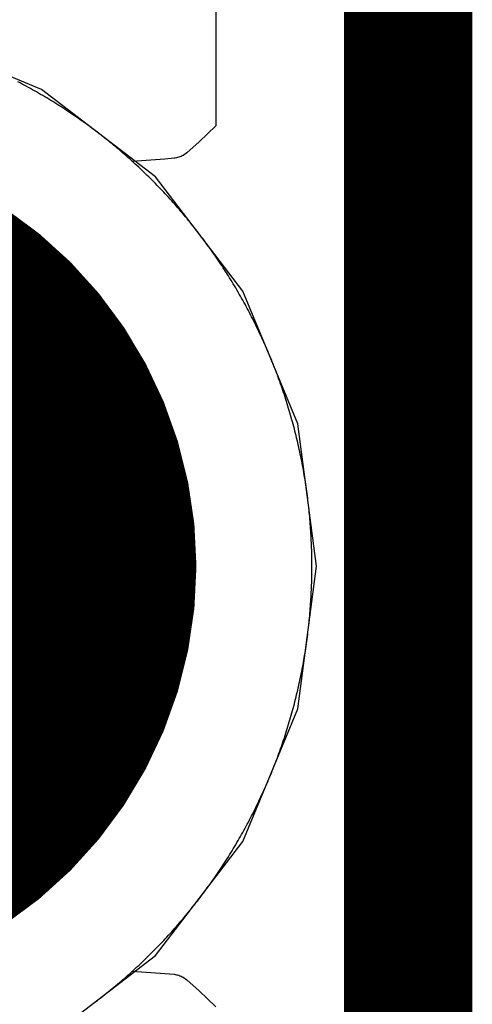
# Model space of a CAD drawing. Extents: x -1.5 to 9, y -3 to 5.
# Tile 105 of 256: x 0.7697 to 0.805, y 2.0659 to 2.1426. Entities that reach past the tile are written whole.
import ezdxf

# ---------------------------------------------------------------- set-up
doc = ezdxf.new("R2010")
doc.units = 0
doc.layers.get('0').update_dxf_attribs({"linetype": 'CONTINUOUS'})
for name, color, linetype in [('qfn16-30-34-a_copper_signal_1', 1, 'CONTINUOUS'), ('qfn16-30-34-a_copper_signal_2', 1, 'CONTINUOUS'), ('qfn16-30-34-a_copper_signal_bot', 5, 'CONTINUOUS'), ('qfn16-30-34-a_copper_signal_top', 1, 'CONTINUOUS'), ('qfn16-30-34-a_drillmap_1', 1, 'CONTINUOUS'), ('qfn16-30-34-a_pth_drill', 1, 'CONTINUOUS'), ('qfn16-30-34-a_soldermask_bot', 1, 'CONTINUOUS'), ('qfn16-30-34-a_soldermask_top', 1, 'CONTINUOUS')]:
    doc.layers.add(name, color=color, linetype=linetype)

# ---------------------------------------------------------------- blocks, each defined once
blk = doc.blocks.new('D24')
at = {"const_width": 0.0325}
blk.add_lwpolyline([(-0.01625, 0, 1), (0.01625, 0, 1)], format="xyb", close=True, dxfattribs=at)
blk = doc.blocks.new('D38')
at = {"const_width": 0.0335}
blk.add_lwpolyline([(-0.01675, 0, 1), (0.01675, 0, 1)], format="xyb", close=True, dxfattribs=at)
blk = doc.blocks.new('D60')
at = {"const_width": 0.0225}
blk.add_lwpolyline([(-0.01125, 0, 1), (0.01125, 0, 1)], format="xyb", close=True, dxfattribs=at)
blk = doc.blocks.new('D44')
at = {"const_width": 0.0025}
blk.add_lwpolyline([(-0.00125, 0, 1), (0.00125, 0, 1)], format="xyb", close=True, dxfattribs=at)

msp = doc.modelspace()

# ---------------------------------------------------------------- linework, layer by layer
at = {"layer": 'qfn16-30-34-a_copper_signal_1', "color": 1}
msp.add_lwpolyline([(0.775336, 2.065877), (0.775483, 2.065987), (0.775629, 2.066097), (0.775775, 2.066208), (0.775921, 2.06632), (0.776066, 2.066432), (0.776211, 2.066545), (0.776355, 2.066658), (0.776498, 2.066772), (0.776641, 2.066887), (0.776784, 2.067002), (0.776926, 2.067118), (0.777068, 2.067234), (0.777209, 2.067352), (0.77735, 2.067469), (0.77749, 2.067588), (0.77763, 2.067706), (0.777769, 2.067826), (0.777907, 2.067946), (0.778045, 2.068067), (0.778183, 2.068188), (0.77832, 2.06831), (0.778456, 2.068433), (0.778592, 2.068556), (0.778728, 2.068679), (0.778863, 2.068804), (0.778997, 2.068928), (0.779131, 2.069054), (0.779264, 2.06918), (0.779397, 2.069307), (0.779529, 2.069434), (0.77966, 2.069561), (0.779792, 2.06969), (0.779922, 2.069818), (0.780052, 2.069948), (0.780182, 2.070078), (0.78031, 2.070208), (0.780439, 2.07034), (0.780566, 2.070471), (0.780693, 2.070603), (0.78082, 2.070736), (0.780946, 2.070869), (0.781072, 2.071003), (0.781196, 2.071137), (0.781321, 2.071272), (0.781444, 2.071408), (0.781567, 2.071544), (0.78169, 2.07168), (0.781812, 2.071817), (0.781933, 2.071955), (0.782054, 2.072093), (0.782174, 2.072231), (0.782293, 2.07237), (0.782412, 2.07251), (0.782531, 2.07265), (0.782649, 2.072791), (0.782766, 2.072932), (0.782882, 2.073074), (0.782998, 2.073216), (0.783113, 2.073358), (0.783228, 2.073502), (0.783342, 2.073645), (0.783455, 2.073789), (0.783568, 2.073934), (0.78368, 2.074079), (0.783792, 2.074225), (0.783903, 2.074371), (0.784013, 2.074517), (0.784123, 2.074664), (0.784232, 2.074812), (0.78434, 2.07496), (0.784448, 2.075108), (0.784555, 2.075257), (0.784661, 2.075406), (0.784767, 2.075556), (0.784872, 2.075706), (0.784977, 2.075857), (0.785081, 2.076008), (0.785184, 2.07616), (0.785287, 2.076312), (0.785388, 2.076465), (0.78549, 2.076617), (0.78559, 2.076771), (0.78569, 2.076925), (0.785789, 2.077079), (0.785888, 2.077233), (0.785986, 2.077389), (0.786083, 2.077544), (0.78618, 2.0777), (0.786276, 2.077856), (0.786371, 2.078013), (0.786465, 2.07817), (0.786559, 2.078328), (0.786652, 2.078486), (0.786745, 2.078644), (0.786837, 2.078803), (0.786928, 2.078962), (0.787018, 2.079122), (0.787108, 2.079282), (0.787197, 2.079442), (0.787285, 2.079603), (0.787373, 2.079764), (0.78746, 2.079925), (0.787546, 2.080087), (0.787632, 2.080249), (0.787717, 2.080412), (0.787801, 2.080575), (0.787885, 2.080738), (0.787967, 2.080902), (0.788049, 2.081066), (0.788131, 2.08123), (0.788211, 2.081395), (0.788291, 2.08156), (0.78837, 2.081725), (0.788449, 2.081891), (0.788527, 2.082057), (0.788604, 2.082224), (0.78868, 2.08239), (0.788756, 2.082557), (0.788831, 2.082725), (0.788905, 2.082893), (0.788978, 2.083061), (0.789051, 2.083229), (0.789123, 2.083398), (0.789194, 2.083567), (0.789265, 2.083736), (0.789335, 2.083905), (0.789404, 2.084075), (0.789472, 2.084246), (0.78954, 2.084416), (0.789607, 2.084587), (0.789673, 2.084758), (0.789738, 2.084929), (0.789803, 2.085101), (0.789867, 2.085273), (0.78993, 2.085445), (0.789992, 2.085617), (0.790054, 2.08579), (0.790115, 2.085963), (0.790175, 2.086136), (0.790235, 2.08631), (0.790293, 2.086484), (0.790351, 2.086658), (0.790409, 2.086832), (0.790465, 2.087006), (0.790521, 2.087181), (0.790576, 2.087356), (0.79063, 2.087531), (0.790683, 2.087707), (0.790736, 2.087882), (0.790788, 2.088058), (0.790839, 2.088235), (0.790889, 2.088411), (0.790939, 2.088587), (0.790988, 2.088764), (0.791036, 2.088941), (0.791083, 2.089118), (0.79113, 2.089296), (0.791176, 2.089473), (0.791221, 2.089651), (0.791265, 2.089829), (0.791309, 2.090007), (0.791351, 2.090186), (0.791393, 2.090364), (0.791434, 2.090543), (0.791475, 2.090722), (0.791515, 2.090901), (0.791553, 2.09108), (0.791592, 2.091259), (0.791629, 2.091439), (0.791665, 2.091619), (0.791701, 2.091799), (0.791736, 2.091979), (0.79177, 2.092159), (0.791804, 2.092339), (0.791837, 2.09252), (0.791869, 2.0927), (0.7919, 2.092881), (0.79193, 2.093062), (0.79196, 2.093243), (0.791988, 2.093424), (0.792016, 2.093605), (0.792043, 2.093787), (0.79207, 2.093968), (0.792096, 2.09415), (0.79212, 2.094331), (0.792144, 2.094513), (0.792168, 2.094695), (0.79219, 2.094877), (0.792212, 2.095059), (0.792233, 2.095242), (0.792253, 2.095424), (0.792272, 2.095606), (0.792291, 2.095789), (0.792309, 2.095971), (0.792326, 2.096154), (0.792342, 2.096336), (0.792357, 2.096519), (0.792372, 2.096702), (0.792386, 2.096885), (0.792399, 2.097068), (0.792411, 2.097251), (0.792423, 2.097434), (0.792433, 2.097617), (0.792443, 2.0978), (0.792452, 2.097983), (0.792461, 2.098166), (0.792468, 2.09835), (0.792475, 2.098533), (0.792481, 2.098716), (0.792486, 2.0989), (0.79249, 2.099083), (0.792494, 2.099266), (0.792496, 2.09945), (0.792499, 2.099633), (0.7925, 2.099817), (0.7925, 2.1), (0.7925, 2.100183), (0.792499, 2.100367), (0.792496, 2.10055), (0.792494, 2.100734), (0.79249, 2.100917), (0.792486, 2.1011), (0.792481, 2.101284), (0.792475, 2.101467), (0.792468, 2.10165), (0.792461, 2.101834), (0.792452, 2.102017), (0.792443, 2.1022), (0.792433, 2.102383), (0.792423, 2.102566), (0.792411, 2.102749), (0.792399, 2.102932), (0.792386, 2.103115), (0.792372, 2.103298), (0.792357, 2.103481), (0.792342, 2.103664), (0.792326, 2.103846), (0.792309, 2.104029), (0.792291, 2.104211), (0.792272, 2.104394), (0.792253, 2.104576), (0.792233, 2.104758), (0.792212, 2.104941), (0.79219, 2.105123), (0.792168, 2.105305), (0.792144, 2.105487), (0.79212, 2.105669), (0.792096, 2.10585), (0.79207, 2.106032), (0.792043, 2.106213), (0.792016, 2.106395), (0.791988, 2.106576), (0.79196, 2.106757), (0.79193, 2.106938), (0.7919, 2.107119), (0.791869, 2.1073), (0.791837, 2.10748), (0.791804, 2.107661), (0.79177, 2.107841), (0.791736, 2.108021), (0.791701, 2.108201), (0.791665, 2.108381), (0.791629, 2.108561), (0.791592, 2.108741), (0.791553, 2.10892), (0.791515, 2.109099), (0.791475, 2.109278), (0.791434, 2.109457), (0.791393, 2.109636), (0.791351, 2.109814), (0.791309, 2.109993), (0.791265, 2.110171), (0.791221, 2.110349), (0.791176, 2.110527), (0.79113, 2.110704), (0.791083, 2.110882), (0.791036, 2.111059), (0.790988, 2.111236), (0.790939, 2.111413), (0.790889, 2.111589), (0.790839, 2.111765), (0.790788, 2.111942), (0.790736, 2.112118), (0.790683, 2.112293), (0.79063, 2.112469), (0.790576, 2.112644), (0.790521, 2.112819), (0.790465, 2.112994), (0.790409, 2.113168), (0.790351, 2.113342), (0.790293, 2.113516), (0.790235, 2.11369), (0.790175, 2.113864), (0.790115, 2.114037), (0.790054, 2.11421), (0.789992, 2.114383), (0.78993, 2.114555), (0.789867, 2.114727), (0.789803, 2.114899), (0.789738, 2.115071), (0.789673, 2.115242), (0.789607, 2.115413), (0.78954, 2.115584), (0.789472, 2.115754), (0.789404, 2.115925), (0.789335, 2.116095), (0.789265, 2.116264), (0.789194, 2.116433), (0.789123, 2.116602), (0.789051, 2.116771), (0.788978, 2.116939), (0.788905, 2.117107), (0.788831, 2.117275), (0.788756, 2.117443), (0.78868, 2.11761), (0.788604, 2.117776), (0.788527, 2.117943), (0.788449, 2.118109), (0.78837, 2.118275), (0.788291, 2.11844), (0.788211, 2.118605), (0.788131, 2.11877), (0.788049, 2.118934), (0.787967, 2.119098), (0.787885, 2.119262), (0.787801, 2.119425), (0.787717, 2.119588), (0.787632, 2.119751), (0.787546, 2.119913), (0.78746, 2.120075), (0.787373, 2.120236), (0.787285, 2.120397), (0.787197, 2.120558), (0.787108, 2.120718), (0.787018, 2.120878), (0.786928, 2.121038), (0.786837, 2.121197), (0.786745, 2.121356), (0.786652, 2.121514), (0.786559, 2.121672), (0.786465, 2.12183), (0.786371, 2.121987), (0.786276, 2.122144), (0.78618, 2.1223), (0.786083, 2.122456), (0.785986, 2.122611), (0.785888, 2.122767), (0.785789, 2.122921), (0.78569, 2.123075), (0.78559, 2.123229), (0.78549, 2.123383), (0.785388, 2.123535), (0.785287, 2.123688), (0.785184, 2.12384), (0.785081, 2.123992), (0.784977, 2.124143), (0.784872, 2.124294), (0.784767, 2.124444), (0.784661, 2.124594), (0.784555, 2.124743), (0.784448, 2.124892), (0.78434, 2.12504), (0.784232, 2.125188), (0.784123, 2.125336), (0.784013, 2.125483), (0.783903, 2.125629), (0.783792, 2.125775), (0.78368, 2.125921), (0.783568, 2.126066), (0.783455, 2.126211), (0.783342, 2.126355), (0.783228, 2.126498), (0.783113, 2.126642), (0.782998, 2.126784), (0.782882, 2.126926), (0.782766, 2.127068), (0.782649, 2.127209), (0.782531, 2.12735), (0.782412, 2.12749), (0.782293, 2.12763), (0.782174, 2.127769), (0.782054, 2.127907), (0.781933, 2.128045), (0.781812, 2.128183), (0.78169, 2.12832), (0.781567, 2.128456), (0.781444, 2.128592), (0.781321, 2.128728), (0.781196, 2.128863), (0.781072, 2.128997), (0.780946, 2.129131), (0.78082, 2.129264), (0.780693, 2.129397), (0.780566, 2.129529), (0.780439, 2.12966), (0.78031, 2.129792), (0.780182, 2.129922), (0.780052, 2.130052), (0.779922, 2.130182), (0.779792, 2.13031), (0.77966, 2.130439), (0.779529, 2.130566), (0.779397, 2.130693), (0.779264, 2.13082), (0.779131, 2.130946), (0.778997, 2.131072), (0.778863, 2.131196), (0.778728, 2.131321), (0.778592, 2.131444), (0.778456, 2.131567), (0.77832, 2.13169), (0.778183, 2.131812), (0.778045, 2.131933), (0.777907, 2.132054), (0.777769, 2.132174), (0.77763, 2.132294), (0.77749, 2.132412), (0.77735, 2.132531), (0.777209, 2.132648), (0.777068, 2.132766), (0.776926, 2.132882), (0.776784, 2.132998), (0.776641, 2.133113), (0.776498, 2.133228), (0.776355, 2.133342), (0.776211, 2.133455), (0.776066, 2.133568), (0.775921, 2.13368), (0.775775, 2.133792), (0.775629, 2.133903), (0.775483, 2.134013), (0.775336, 2.134123), (0.775188, 2.134232), (0.77504, 2.13434), (0.774892, 2.134448), (0.774743, 2.134555), (0.774594, 2.134661), (0.774444, 2.134767), (0.774293, 2.134872), (0.774143, 2.134977), (0.773992, 2.135081), (0.77384, 2.135184), (0.773688, 2.135287), (0.773535, 2.135388), (0.773383, 2.13549), (0.773229, 2.13559), (0.773075, 2.13569), (0.772921, 2.135789), (0.772766, 2.135888), (0.772611, 2.135986), (0.772456, 2.136083), (0.7723, 2.13618), (0.772144, 2.136276), (0.771987, 2.136371), (0.77183, 2.136465), (0.771672, 2.136559), (0.771514, 2.136652), (0.771356, 2.136745), (0.771197, 2.136837), (0.771038, 2.136928), (0.770878, 2.137018), (0.770718, 2.137108), (0.770558, 2.137197), (0.770397, 2.137285), (0.770236, 2.137373), (0.770075, 2.13746), (0.769913, 2.137546), (0.769751, 2.137632), (0.769588, 2.137717)], dxfattribs=at)
at = {"layer": 'qfn16-30-34-a_copper_signal_2', "color": 1}
msp.add_lwpolyline([(0.775336, 2.065877), (0.775483, 2.065987), (0.775629, 2.066097), (0.775775, 2.066208), (0.775921, 2.06632), (0.776066, 2.066432), (0.776211, 2.066545), (0.776355, 2.066658), (0.776498, 2.066772), (0.776641, 2.066887), (0.776784, 2.067002), (0.776926, 2.067118), (0.777068, 2.067234), (0.777209, 2.067352), (0.77735, 2.067469), (0.77749, 2.067588), (0.77763, 2.067706), (0.777769, 2.067826), (0.777907, 2.067946), (0.778045, 2.068067), (0.778183, 2.068188), (0.77832, 2.06831), (0.778456, 2.068433), (0.778592, 2.068556), (0.778728, 2.068679), (0.778863, 2.068804), (0.778997, 2.068928), (0.779131, 2.069054), (0.779264, 2.06918), (0.779397, 2.069307), (0.779529, 2.069434), (0.77966, 2.069561), (0.779792, 2.06969), (0.779922, 2.069818), (0.780052, 2.069948), (0.780182, 2.070078), (0.78031, 2.070208), (0.780439, 2.07034), (0.780566, 2.070471), (0.780693, 2.070603), (0.78082, 2.070736), (0.780946, 2.070869), (0.781072, 2.071003), (0.781196, 2.071137), (0.781321, 2.071272), (0.781444, 2.071408), (0.781567, 2.071544), (0.78169, 2.07168), (0.781812, 2.071817), (0.781933, 2.071955), (0.782054, 2.072093), (0.782174, 2.072231), (0.782293, 2.07237), (0.782412, 2.07251), (0.782531, 2.07265), (0.782649, 2.072791), (0.782766, 2.072932), (0.782882, 2.073074), (0.782998, 2.073216), (0.783113, 2.073358), (0.783228, 2.073502), (0.783342, 2.073645), (0.783455, 2.073789), (0.783568, 2.073934), (0.78368, 2.074079), (0.783792, 2.074225), (0.783903, 2.074371), (0.784013, 2.074517), (0.784123, 2.074664), (0.784232, 2.074812), (0.78434, 2.07496), (0.784448, 2.075108), (0.784555, 2.075257), (0.784661, 2.075406), (0.784767, 2.075556), (0.784872, 2.075706), (0.784977, 2.075857), (0.785081, 2.076008), (0.785184, 2.07616), (0.785287, 2.076312), (0.785388, 2.076465), (0.78549, 2.076617), (0.78559, 2.076771), (0.78569, 2.076925), (0.785789, 2.077079), (0.785888, 2.077233), (0.785986, 2.077389), (0.786083, 2.077544), (0.78618, 2.0777), (0.786276, 2.077856), (0.786371, 2.078013), (0.786465, 2.07817), (0.786559, 2.078328), (0.786652, 2.078486), (0.786745, 2.078644), (0.786837, 2.078803), (0.786928, 2.078962), (0.787018, 2.079122), (0.787108, 2.079282), (0.787197, 2.079442), (0.787285, 2.079603), (0.787373, 2.079764), (0.78746, 2.079925), (0.787546, 2.080087), (0.787632, 2.080249), (0.787717, 2.080412), (0.787801, 2.080575), (0.787885, 2.080738), (0.787967, 2.080902), (0.788049, 2.081066), (0.788131, 2.08123), (0.788211, 2.081395), (0.788291, 2.08156), (0.78837, 2.081725), (0.788449, 2.081891), (0.788527, 2.082057), (0.788604, 2.082224), (0.78868, 2.08239), (0.788756, 2.082557), (0.788831, 2.082725), (0.788905, 2.082893), (0.788978, 2.083061), (0.789051, 2.083229), (0.789123, 2.083398), (0.789194, 2.083567), (0.789265, 2.083736), (0.789335, 2.083905), (0.789404, 2.084075), (0.789472, 2.084246), (0.78954, 2.084416), (0.789607, 2.084587), (0.789673, 2.084758), (0.789738, 2.084929), (0.789803, 2.085101), (0.789867, 2.085273), (0.78993, 2.085445), (0.789992, 2.085617), (0.790054, 2.08579), (0.790115, 2.085963), (0.790175, 2.086136), (0.790235, 2.08631), (0.790293, 2.086484), (0.790351, 2.086658), (0.790409, 2.086832), (0.790465, 2.087006), (0.790521, 2.087181), (0.790576, 2.087356), (0.79063, 2.087531), (0.790683, 2.087707), (0.790736, 2.087882), (0.790788, 2.088058), (0.790839, 2.088235), (0.790889, 2.088411), (0.790939, 2.088587), (0.790988, 2.088764), (0.791036, 2.088941), (0.791083, 2.089118), (0.79113, 2.089296), (0.791176, 2.089473), (0.791221, 2.089651), (0.791265, 2.089829), (0.791309, 2.090007), (0.791351, 2.090186), (0.791393, 2.090364), (0.791434, 2.090543), (0.791475, 2.090722), (0.791515, 2.090901), (0.791553, 2.09108), (0.791592, 2.091259), (0.791629, 2.091439), (0.791665, 2.091619), (0.791701, 2.091799), (0.791736, 2.091979), (0.79177, 2.092159), (0.791804, 2.092339), (0.791837, 2.09252), (0.791869, 2.0927), (0.7919, 2.092881), (0.79193, 2.093062), (0.79196, 2.093243), (0.791988, 2.093424), (0.792016, 2.093605), (0.792043, 2.093787), (0.79207, 2.093968), (0.792096, 2.09415), (0.79212, 2.094331), (0.792144, 2.094513), (0.792168, 2.094695), (0.79219, 2.094877), (0.792212, 2.095059), (0.792233, 2.095242), (0.792253, 2.095424), (0.792272, 2.095606), (0.792291, 2.095789), (0.792309, 2.095971), (0.792326, 2.096154), (0.792342, 2.096336), (0.792357, 2.096519), (0.792372, 2.096702), (0.792386, 2.096885), (0.792399, 2.097068), (0.792411, 2.097251), (0.792423, 2.097434), (0.792433, 2.097617), (0.792443, 2.0978), (0.792452, 2.097983), (0.792461, 2.098166), (0.792468, 2.09835), (0.792475, 2.098533), (0.792481, 2.098716), (0.792486, 2.0989), (0.79249, 2.099083), (0.792494, 2.099266), (0.792496, 2.09945), (0.792499, 2.099633), (0.7925, 2.099817), (0.7925, 2.1), (0.7925, 2.100183), (0.792499, 2.100367), (0.792496, 2.10055), (0.792494, 2.100734), (0.79249, 2.100917), (0.792486, 2.1011), (0.792481, 2.101284), (0.792475, 2.101467), (0.792468, 2.10165), (0.792461, 2.101834), (0.792452, 2.102017), (0.792443, 2.1022), (0.792433, 2.102383), (0.792423, 2.102566), (0.792411, 2.102749), (0.792399, 2.102932), (0.792386, 2.103115), (0.792372, 2.103298), (0.792357, 2.103481), (0.792342, 2.103664), (0.792326, 2.103846), (0.792309, 2.104029), (0.792291, 2.104211), (0.792272, 2.104394), (0.792253, 2.104576), (0.792233, 2.104758), (0.792212, 2.104941), (0.79219, 2.105123), (0.792168, 2.105305), (0.792144, 2.105487), (0.79212, 2.105669), (0.792096, 2.10585), (0.79207, 2.106032), (0.792043, 2.106213), (0.792016, 2.106395), (0.791988, 2.106576), (0.79196, 2.106757), (0.79193, 2.106938), (0.7919, 2.107119), (0.791869, 2.1073), (0.791837, 2.10748), (0.791804, 2.107661), (0.79177, 2.107841), (0.791736, 2.108021), (0.791701, 2.108201), (0.791665, 2.108381), (0.791629, 2.108561), (0.791592, 2.108741), (0.791553, 2.10892), (0.791515, 2.109099), (0.791475, 2.109278), (0.791434, 2.109457), (0.791393, 2.109636), (0.791351, 2.109814), (0.791309, 2.109993), (0.791265, 2.110171), (0.791221, 2.110349), (0.791176, 2.110527), (0.79113, 2.110704), (0.791083, 2.110882), (0.791036, 2.111059), (0.790988, 2.111236), (0.790939, 2.111413), (0.790889, 2.111589), (0.790839, 2.111765), (0.790788, 2.111942), (0.790736, 2.112118), (0.790683, 2.112293), (0.79063, 2.112469), (0.790576, 2.112644), (0.790521, 2.112819), (0.790465, 2.112994), (0.790409, 2.113168), (0.790351, 2.113342), (0.790293, 2.113516), (0.790235, 2.11369), (0.790175, 2.113864), (0.790115, 2.114037), (0.790054, 2.11421), (0.789992, 2.114383), (0.78993, 2.114555), (0.789867, 2.114727), (0.789803, 2.114899), (0.789738, 2.115071), (0.789673, 2.115242), (0.789607, 2.115413), (0.78954, 2.115584), (0.789472, 2.115754), (0.789404, 2.115925), (0.789335, 2.116095), (0.789265, 2.116264), (0.789194, 2.116433), (0.789123, 2.116602), (0.789051, 2.116771), (0.788978, 2.116939), (0.788905, 2.117107), (0.788831, 2.117275), (0.788756, 2.117443), (0.78868, 2.11761), (0.788604, 2.117776), (0.788527, 2.117943), (0.788449, 2.118109), (0.78837, 2.118275), (0.788291, 2.11844), (0.788211, 2.118605), (0.788131, 2.11877), (0.788049, 2.118934), (0.787967, 2.119098), (0.787885, 2.119262), (0.787801, 2.119425), (0.787717, 2.119588), (0.787632, 2.119751), (0.787546, 2.119913), (0.78746, 2.120075), (0.787373, 2.120236), (0.787285, 2.120397), (0.787197, 2.120558), (0.787108, 2.120718), (0.787018, 2.120878), (0.786928, 2.121038), (0.786837, 2.121197), (0.786745, 2.121356), (0.786652, 2.121514), (0.786559, 2.121672), (0.786465, 2.12183), (0.786371, 2.121987), (0.786276, 2.122144), (0.78618, 2.1223), (0.786083, 2.122456), (0.785986, 2.122611), (0.785888, 2.122767), (0.785789, 2.122921), (0.78569, 2.123075), (0.78559, 2.123229), (0.78549, 2.123383), (0.785388, 2.123535), (0.785287, 2.123688), (0.785184, 2.12384), (0.785081, 2.123992), (0.784977, 2.124143), (0.784872, 2.124294), (0.784767, 2.124444), (0.784661, 2.124594), (0.784555, 2.124743), (0.784448, 2.124892), (0.78434, 2.12504), (0.784232, 2.125188), (0.784123, 2.125336), (0.784013, 2.125483), (0.783903, 2.125629), (0.783792, 2.125775), (0.78368, 2.125921), (0.783568, 2.126066), (0.783455, 2.126211), (0.783342, 2.126355), (0.783228, 2.126498), (0.783113, 2.126642), (0.782998, 2.126784), (0.782882, 2.126926), (0.782766, 2.127068), (0.782649, 2.127209), (0.782531, 2.12735), (0.782412, 2.12749), (0.782293, 2.12763), (0.782174, 2.127769), (0.782054, 2.127907), (0.781933, 2.128045), (0.781812, 2.128183), (0.78169, 2.12832), (0.781567, 2.128456), (0.781444, 2.128592), (0.781321, 2.128728), (0.781196, 2.128863), (0.781072, 2.128997), (0.780946, 2.129131), (0.78082, 2.129264), (0.780693, 2.129397), (0.780566, 2.129529), (0.780439, 2.12966), (0.78031, 2.129792), (0.780182, 2.129922), (0.780052, 2.130052), (0.779922, 2.130182), (0.779792, 2.13031), (0.77966, 2.130439), (0.779529, 2.130566), (0.779397, 2.130693), (0.779264, 2.13082), (0.779131, 2.130946), (0.778997, 2.131072), (0.778863, 2.131196), (0.778728, 2.131321), (0.778592, 2.131444), (0.778456, 2.131567), (0.77832, 2.13169), (0.778183, 2.131812), (0.778045, 2.131933), (0.777907, 2.132054), (0.777769, 2.132174), (0.77763, 2.132294), (0.77749, 2.132412), (0.77735, 2.132531), (0.777209, 2.132648), (0.777068, 2.132766), (0.776926, 2.132882), (0.776784, 2.132998), (0.776641, 2.133113), (0.776498, 2.133228), (0.776355, 2.133342), (0.776211, 2.133455), (0.776066, 2.133568), (0.775921, 2.13368), (0.775775, 2.133792), (0.775629, 2.133903), (0.775483, 2.134013), (0.775336, 2.134123), (0.775188, 2.134232), (0.77504, 2.13434), (0.774892, 2.134448), (0.774743, 2.134555), (0.774594, 2.134661), (0.774444, 2.134767), (0.774293, 2.134872), (0.774143, 2.134977), (0.773992, 2.135081), (0.77384, 2.135184), (0.773688, 2.135287), (0.773535, 2.135388), (0.773383, 2.13549), (0.773229, 2.13559), (0.773075, 2.13569), (0.772921, 2.135789), (0.772766, 2.135888), (0.772611, 2.135986), (0.772456, 2.136083), (0.7723, 2.13618), (0.772144, 2.136276), (0.771987, 2.136371), (0.77183, 2.136465), (0.771672, 2.136559), (0.771514, 2.136652), (0.771356, 2.136745), (0.771197, 2.136837), (0.771038, 2.136928), (0.770878, 2.137018), (0.770718, 2.137108), (0.770558, 2.137197), (0.770397, 2.137285), (0.770236, 2.137373), (0.770075, 2.13746), (0.769913, 2.137546), (0.769751, 2.137632), (0.769588, 2.137717)], dxfattribs=at)
at = {"layer": 'qfn16-30-34-a_copper_signal_bot', "color": 5}
msp.add_lwpolyline([(0.771433, 2.062876), (0.780311, 2.069689), (0.787124, 2.078567), (0.791406, 2.088905), (0.792867, 2.1), (0.791406, 2.111095), (0.787124, 2.121433), (0.780311, 2.130311), (0.771433, 2.137124), (0.761095, 2.141406), (0.75, 2.142867)], dxfattribs=at)
at = {"layer": 'qfn16-30-34-a_copper_signal_top', "color": 1, "const_width": 0.01}
msp.add_lwpolyline([(0.8, 1.9), (0.8, 2.15)], dxfattribs=at)
at = {"layer": 'qfn16-30-34-a_copper_signal_top', "color": 1}
for points in [[(0.785, 2.143787), (0.785, 2.134293), (0.783705, 2.13305), (0.782739, 2.132192), (0.782633, 2.132108), (0.782567, 2.132061), (0.782461, 2.131994), (0.782395, 2.131958), (0.782296, 2.13191), (0.78221, 2.131874), (0.782126, 2.131843), (0.782031, 2.131815), (0.78194, 2.131793), (0.781847, 2.131775), (0.781772, 2.131764), (0.781042, 2.131691), (0.7785, 2.131528), (0.778456, 2.131567), (0.77832, 2.13169), (0.778183, 2.131812), (0.778045, 2.131933), (0.777907, 2.132054), (0.777769, 2.132174), (0.77763, 2.132294), (0.77749, 2.132412), (0.77735, 2.132531), (0.777209, 2.132648), (0.777068, 2.132766), (0.776926, 2.132882), (0.776784, 2.132998), (0.776641, 2.133113), (0.776498, 2.133228), (0.776355, 2.133342), (0.776211, 2.133455), (0.776066, 2.133568), (0.775921, 2.13368), (0.775775, 2.133792), (0.775629, 2.133903), (0.775483, 2.134013), (0.775336, 2.134123), (0.775188, 2.134232), (0.77504, 2.13434), (0.774892, 2.134448), (0.774743, 2.134555), (0.774594, 2.134661), (0.774444, 2.134767), (0.774293, 2.134872), (0.774143, 2.134977), (0.773992, 2.135081), (0.77384, 2.135184), (0.773688, 2.135287), (0.773535, 2.135388), (0.773383, 2.13549), (0.773229, 2.13559), (0.773075, 2.13569), (0.772921, 2.135789), (0.772766, 2.135888), (0.772611, 2.135986), (0.772456, 2.136083), (0.7723, 2.13618), (0.772144, 2.136276), (0.771987, 2.136371), (0.77183, 2.136465), (0.771672, 2.136559), (0.771514, 2.136652), (0.771356, 2.136745), (0.771197, 2.136837), (0.771038, 2.136928), (0.770878, 2.137018), (0.770718, 2.137108), (0.770558, 2.137197), (0.770397, 2.137285), (0.770236, 2.137373), (0.770075, 2.13746), (0.769913, 2.137546), (0.769751, 2.137632), (0.769588, 2.137717)], [(0.775336, 2.065877), (0.775483, 2.065987), (0.775629, 2.066097), (0.775775, 2.066208), (0.775921, 2.06632), (0.776066, 2.066432), (0.776211, 2.066545), (0.776355, 2.066658), (0.776498, 2.066772), (0.776641, 2.066887), (0.776784, 2.067002), (0.776926, 2.067118), (0.777068, 2.067234), (0.777209, 2.067352), (0.77735, 2.067469), (0.77749, 2.067588), (0.77763, 2.067706), (0.777769, 2.067826), (0.777907, 2.067946), (0.778045, 2.068067), (0.778183, 2.068188), (0.77832, 2.06831), (0.778456, 2.068433), (0.7785, 2.068472), (0.781042, 2.068309), (0.781772, 2.068236), (0.781847, 2.068225), (0.78194, 2.068207), (0.782031, 2.068185), (0.782126, 2.068157), (0.78221, 2.068126), (0.782296, 2.06809), (0.782395, 2.068042), (0.782461, 2.068006), (0.782567, 2.067939), (0.782633, 2.067892), (0.782739, 2.067808), (0.783705, 2.06695), (0.785, 2.065707)]]:
    msp.add_lwpolyline(points, dxfattribs=at)
at = {"layer": 'qfn16-30-34-a_drillmap_1', "color": 1, "const_width": 0.005}
msp.add_lwpolyline([(0.7275, 2.1), (0.7725, 2.1)], dxfattribs=at)

# ---------------------------------------------------------------- block references
at = {"layer": 'qfn16-30-34-a_copper_signal_1'}
msp.add_blockref('D24', (0.75, 2.1), dxfattribs=at)
at = {"layer": 'qfn16-30-34-a_copper_signal_2'}
msp.add_blockref('D24', (0.75, 2.1), dxfattribs=at)
at = {"layer": 'qfn16-30-34-a_copper_signal_bot'}
msp.add_blockref('D24', (0.75, 2.1), dxfattribs=at)
at = {"layer": 'qfn16-30-34-a_copper_signal_top'}
msp.add_blockref('D24', (0.75, 2.1), dxfattribs=at)
at = {"layer": 'qfn16-30-34-a_drillmap_1'}
msp.add_blockref('D44', (0.7725, 2.1), dxfattribs=at)
at = {"layer": 'qfn16-30-34-a_pth_drill'}
msp.add_blockref('D60', (0.75, 2.1), dxfattribs=at)
at = {"layer": 'qfn16-30-34-a_soldermask_bot'}
msp.add_blockref('D38', (0.75, 2.1), dxfattribs=at)
at = {"layer": 'qfn16-30-34-a_soldermask_top'}
msp.add_blockref('D38', (0.75, 2.1), dxfattribs=at)

doc.saveas('drawing.dxf')
